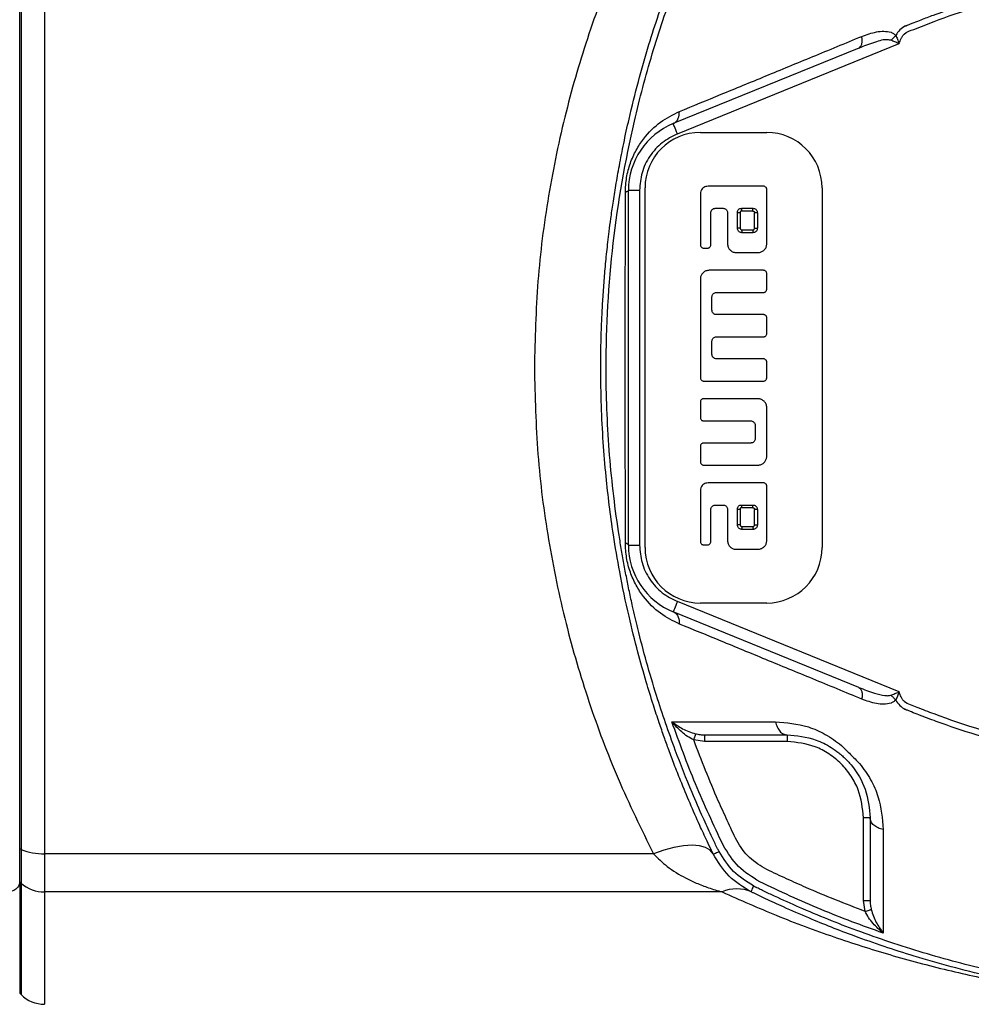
# Model space of a CAD drawing. Header units: millimetres. Extents: x 444 to 4809, y 21 to 3164.
# Tile 4 of 52: x 1447 to 1533, y 228 to 317. Entities that reach past the tile are written whole.
import ezdxf

# ---------------------------------------------------------------- set-up
doc = ezdxf.new("R2010")
doc.units = ezdxf.units.MM

msp = doc.modelspace()

# ---------------------------------------------------------------- linework, layer by layer
at = {"color": 7, "linetype": 'Continuous', "lineweight": 25}
for p, q in [((1449.131, 329.189), (1449.131, 241.385)), ((1446.888, 241.824), (1446.888, 328.75)), ((1447.009, 328.803), (1447.009, 241.771)), ((1522.702, 314.165), (1505.937, 307.34)), ((1506.314, 306.414), (1526.349, 314.571)), ((1508.388, 306.537), (1514.388, 306.537)), ((1503.388, 269.037), (1503.388, 301.537)), ((1514.088, 301.687), (1509.188, 301.687)), ((1519.388, 301.537), (1519.388, 269.037)), ((1501.888, 269.255), (1501.888, 301.32)), ((1501.888, 301.32), (1502.888, 301.32)), ((1502.888, 301.32), (1502.888, 269.255)), ((1508.388, 300.887), (1508.388, 296.387)), ((1514.388, 296.487), (1514.388, 301.387)), ((1509.338, 296.387), (1509.338, 299.287)), ((1509.738, 299.687), (1510.438, 299.687)), ((1510.838, 299.287), (1510.838, 296.487)), ((1511.738, 297.887), (1511.738, 299.287)), ((1511.988, 299.287), (1511.988, 297.887)), ((1512.138, 299.687), (1513.138, 299.687)), ((1513.138, 299.437), (1512.138, 299.437)), ((1513.288, 297.887), (1513.288, 299.287)), ((1513.538, 299.287), (1513.538, 297.887)), ((1512.138, 297.737), (1513.138, 297.737)), ((1513.138, 297.487), (1512.138, 297.487)), ((1508.688, 296.087), (1509.038, 296.087)), ((1511.638, 295.687), (1513.588, 295.687)), ((1514.088, 294.087), (1509.188, 294.087)), ((1514.386, 292.386), (1514.388, 293.787)), ((1508.388, 293.287), (1508.388, 284.387)), ((1509.838, 292.087), (1514.088, 292.087)), ((1509.438, 290.487), (1509.438, 291.687)), ((1514.088, 290.087), (1509.838, 290.087)), ((1514.388, 288.387), (1514.386, 289.794)), ((1509.438, 286.487), (1509.438, 287.687)), ((1509.838, 288.087), (1514.09, 288.084)), ((1514.088, 286.087), (1509.838, 286.087)), ((1514.388, 284.387), (1514.386, 285.788)), ((1508.688, 284.087), (1514.09, 284.082)), ((1508.388, 282.187), (1508.388, 280.787)), ((1513.588, 282.487), (1508.688, 282.487)), ((1514.388, 277.287), (1514.388, 281.687)), ((1508.688, 280.487), (1512.938, 280.487)), ((1513.338, 280.087), (1513.338, 278.887)), ((1512.938, 278.487), (1508.688, 278.487)), ((1508.388, 278.187), (1508.388, 276.787)), ((1508.688, 276.487), (1513.588, 276.487)), ((1514.088, 274.887), (1509.188, 274.887)), ((1508.388, 274.087), (1508.388, 269.587)), ((1514.388, 269.687), (1514.388, 274.587)), ((1509.338, 269.587), (1509.338, 272.487)), ((1509.738, 272.887), (1510.438, 272.887)), ((1510.838, 272.487), (1510.838, 269.687)), ((1511.738, 271.087), (1511.738, 272.487)), ((1511.988, 272.487), (1511.988, 271.087)), ((1512.138, 272.887), (1513.138, 272.887)), ((1513.138, 272.637), (1512.138, 272.637)), ((1513.288, 271.087), (1513.288, 272.487)), ((1513.538, 272.487), (1513.538, 271.087)), ((1512.138, 270.937), (1513.138, 270.937)), ((1513.138, 270.687), (1512.138, 270.687)), ((1501.888, 269.255), (1502.888, 269.255)), ((1508.688, 269.287), (1509.038, 269.287)), ((1511.638, 268.887), (1513.588, 268.887)), ((1526.349, 256.004), (1506.314, 264.161)), ((1514.388, 264.037), (1508.388, 264.037)), ((1522.702, 256.409), (1505.937, 263.235)), ((1516.229, 252.129), (1516.229, 251.529)), ((1508.774, 251.529), (1507.785, 251.668)), ((1516.229, 251.529), (1508.774, 251.529)), ((1523.729, 244.629), (1523.129, 244.629)), ((1523.129, 237.173), (1523.129, 244.629)), ((1447.009, 241.771), (1446.888, 241.824)), ((1446.888, 238.838), (1446.888, 241.824)), ((1447.009, 241.771), (1447.009, 238.729)), ((1504.149, 241.385), (1449.131, 241.385)), ((1449.131, 241.385), (1449.131, 237.939)), ((1447.009, 238.729), (1446.888, 238.838)), ((1446.888, 238.838), (1446.888, 228.787)), ((1510.352, 237.939), (1449.131, 237.939)), ((1523.268, 236.184), (1523.129, 237.173)), ((1446.888, 228.787), (1447.009, 228.666))]:
    msp.add_line(p, q, dxfattribs=at)
at = {"color": 8, "linetype": 'Continuous', "lineweight": 25}
for p, q in [((1447.009, 238.729), (1447.009, 228.666)), ((1449.131, 237.939), (1449.131, 227.787))]:
    msp.add_line(p, q, dxfattribs=at)
at = {"color": 7, "linetype": 'Continuous', "lineweight": 25, "flags": 128}
for points in [[(1506.314, 306.414), (1506.24, 306.594), (1506.17, 306.768), (1506.105, 306.928), (1506.047, 307.069), (1506, 307.184), (1505.966, 307.269), (1505.944, 307.322), (1505.937, 307.34)], [(1506.314, 264.161), (1506.24, 263.98), (1506.17, 263.806), (1506.105, 263.646), (1506.047, 263.506), (1506, 263.391), (1505.966, 263.305), (1505.944, 263.253), (1505.937, 263.235)], [(1509.54, 241.385), (1509.279, 241.718), (1508.867, 241.962), (1508.315, 242.112), (1507.64, 242.162), (1506.862, 242.112), (1506.003, 241.962), (1505.09, 241.718), (1504.149, 241.385)]]:
    msp.add_lwpolyline(points, dxfattribs=at)
at = {"color": 7, "linetype": 'Continuous', "lineweight": 25}
for centre, radius, start, end in [((1508.388, 301.32), 6.5, 112.15315, 180), ((1508.388, 301.537), 5, 90, 180), ((1514.388, 301.537), 5, 360, 90), ((1508.388, 269.255), 6.5, 180, 247.84685), ((1508.388, 269.037), 5, 180, 270), ((1514.388, 269.037), 5, 270, 360), ((1449.026, 246.836), 5.451, 248.28779, 271.1004), ((1449.106, 241.117), 3.178, 228.72232, 270.45114), ((1511.669, 234.98), 3.239, 66.00593, 113.99407), ((1449.131, 230.787), 3, 225, 270)]:
    msp.add_arc(centre, radius, start, end, dxfattribs=at)
for points, knots in [([(1504.149, 329.189), (1503.05, 326.949), (1500.889, 322.542), (1498.267, 315.555), (1496.137, 308.344), (1494.583, 300.864), (1493.576, 293.118), (1493.451, 287.898), (1493.388, 285.287)], [0, 0, 0, 0, 0.172122, 0.338562, 0.500029, 0.667458, 0.833648, 1, 1, 1, 1]), ([(1499.388, 285.287), (1499.39, 285.781), (1499.394, 286.785), (1499.43, 288.314), (1499.49, 289.889), (1499.577, 291.511), (1499.695, 293.178), (1499.845, 294.89), (1500, 296.365), (1500.154, 297.66), (1500.307, 298.832), (1500.505, 300.215), (1500.757, 301.808), (1501.074, 303.609), (1501.468, 305.615), (1502.27, 309.284), (1503.557, 314.093), (1505.375, 319.495), (1506.918, 323.411), (1508.075, 326.073), (1508.819, 327.691), (1509.268, 328.628), (1509.471, 329.049), (1509.523, 329.154), (1509.536, 329.18), (1509.539, 329.187), (1509.54, 329.189), (1509.54, 329.189), (1509.54, 329.189), (1509.54, 329.189), (1509.54, 329.189)], [0, 0, 0, 0, 0.032609, 0.066257, 0.100945, 0.136673, 0.173441, 0.211249, 0.250096, 0.271348, 0.297346, 0.328089, 0.363577, 0.403811, 0.44879, 0.498514, 0.651719, 0.77708, 0.874592, 0.929448, 0.968635, 0.992153, 0.998035, 0.999507, 0.999876, 0.999968, 0.999992, 0.999998, 0.999999, 1, 1, 1, 1]), ([(1509.983, 241.756), (1509.983, 241.756), (1509.983, 241.756), (1509.983, 241.756), (1509.983, 241.757), (1509.982, 241.759), (1509.979, 241.765), (1509.966, 241.791), (1509.915, 241.896), (1509.712, 242.314), (1509.266, 243.247), (1508.525, 244.856), (1507.413, 247.412), (1505.961, 251.074), (1504.268, 256.006), (1503.051, 260.359), (1502.311, 263.508), (1501.972, 265.067), (1501.698, 266.419), (1501.444, 267.774), (1501.208, 269.132), (1500.675, 272.475), (1500.061, 277.854), (1499.729, 286.559), (1500.305, 296.535), (1501.945, 305.998), (1503.984, 313.675), (1505.913, 319.436), (1507.704, 323.885), (1508.953, 326.659), (1509.525, 327.87), (1509.78, 328.401), (1509.893, 328.633), (1509.942, 328.734), (1509.966, 328.784), (1509.978, 328.807), (1509.983, 328.818)], [0, 0, 0, 0, 0, 0.000001, 0.000004, 0.000016, 0.000062, 0.000246, 0.000984, 0.003935, 0.015734, 0.035387, 0.06289, 0.108506, 0.166483, 0.236359, 0.258838, 0.274148, 0.28945, 0.304747, 0.320041, 0.335337, 0.417406, 0.500035, 0.625063, 0.749214, 0.819005, 0.889288, 0.951273, 0.978551, 0.99056, 0.995846, 0.998152, 0.999148, 0.999571, 1, 1, 1, 1]), ([(1526.923, 316.162), (1526.937, 316.167), (1526.963, 316.178), (1527.009, 316.197), (1527.077, 316.224), (1527.198, 316.273), (1527.415, 316.361), (1527.803, 316.515), (1528.497, 316.786), (1529.743, 317.256), (1531.983, 318.047), (1536.022, 319.308), (1541.929, 320.717), (1549.22, 321.821), (1554.328, 321.964), (1556.888, 322.035)], [0, 0, 0, 0, 0.0015245, 0.0027228, 0.0048632, 0.0086836, 0.0155074, 0.0276919, 0.0494498, 0.0883018, 0.1576604, 0.281487, 0.5013484, 0.750107, 1, 1, 1, 1]), ([(1526.349, 314.571), (1526.406, 314.721), (1526.494, 314.95), (1526.637, 315.242), (1526.961, 315.616), (1528.009, 315.952), (1530.084, 316.823), (1534.433, 318.271), (1540.697, 319.942), (1548.395, 321.16), (1557.027, 321.676), (1566.532, 321.113), (1576.782, 319.229), (1583.294, 316.858), (1586.561, 315.669)], [0, 0, 0, 0, 0.007789, 0.011776, 0.015614, 0.031246, 0.062683, 0.125534, 0.250746, 0.375215, 0.50013, 0.666642, 0.832763, 1, 1, 1, 1]), ([(1526.923, 316.162), (1526.742, 316.053), (1526.381, 315.836), (1526.154, 315.481), (1526.04, 315.303)], [0, 0, 0, 0, 0.499981, 1, 1, 1, 1]), ([(1506.501, 308.436), (1507.74, 308.945), (1510.219, 309.963), (1514.271, 311.63), (1518.509, 313.377), (1521.486, 314.605), (1522.975, 315.219)], [0, 0, 0, 0, 0.249585, 0.4994, 0.749573, 1, 1, 1, 1]), ([(1522.702, 314.165), (1522.76, 314.202), (1522.878, 314.275), (1522.98, 314.518), (1523.023, 314.835), (1522.991, 315.091), (1522.975, 315.219)], [0, 0, 0, 0, 0.2499883, 0.4999954, 0.750004, 1, 1, 1, 1]), ([(1525.589, 314.869), (1525.521, 314.883), (1525.053, 314.982), (1524.043, 314.656), (1523.172, 314.337), (1522.702, 314.165)], [0, 0, 0, 0, 0.072979, 0.499349, 1, 1, 1, 1]), ([(1522.975, 315.219), (1523.413, 315.375), (1524.07, 315.61), (1524.972, 315.72), (1525.402, 315.634), (1525.617, 315.59)], [0, 0, 0, 0, 0.500344, 0.750173, 1, 1, 1, 1]), ([(1526.04, 315.303), (1525.971, 315.225), (1525.833, 315.067), (1525.67, 314.935), (1525.589, 314.869)], [0, 0, 0, 0, 0.499985, 1, 1, 1, 1]), ([(1526.349, 314.571), (1526.217, 314.621), (1525.955, 314.723), (1525.711, 314.82), (1525.589, 314.869)], [0, 0, 0, 0, 0.501055, 1, 1, 1, 1]), ([(1525.617, 315.59), (1525.692, 315.552), (1525.844, 315.475), (1525.974, 315.361), (1526.04, 315.303)], [0, 0, 0, 0, 0.496973, 1, 1, 1, 1]), ([(1526.04, 315.303), (1526.092, 315.193), (1526.2, 314.963), (1526.298, 314.705), (1526.349, 314.571)], [0, 0, 0, 0, 0.477685, 1, 1, 1, 1]), ([(1501.611, 301.119), (1501.633, 301.568), (1501.677, 302.463), (1502.035, 303.785), (1502.566, 304.965), (1503.451, 306.301), (1504.761, 307.581), (1505.922, 308.151), (1506.501, 308.436)], [0, 0, 0, 0, 0.126283, 0.251393, 0.37664, 0.502189, 0.751601, 1, 1, 1, 1]), ([(1505.937, 307.34), (1506.031, 307.393), (1506.218, 307.499), (1506.454, 307.859), (1506.483, 308.218), (1506.501, 308.436)], [0, 0, 0, 0, 0.280712, 0.561396, 1, 1, 1, 1]), ([(1506.314, 306.414), (1505.839, 306.172), (1504.868, 305.678), (1503.762, 304.431), (1503.024, 302.937), (1502.933, 301.851), (1502.888, 301.32)], [0, 0, 0, 0, 0.244444, 0.5, 0.755559, 1, 1, 1, 1]), ([(1509.188, 301.687), (1509.052, 301.679), (1508.849, 301.666), (1508.612, 301.528), (1508.473, 301.357), (1508.398, 301.133), (1508.391, 300.969), (1508.388, 300.887)], [0, 0, 0, 0, 0.309326, 0.464463, 0.62021, 0.810427, 1, 1, 1, 1]), ([(1514.388, 301.387), (1514.385, 301.421), (1514.378, 301.488), (1514.327, 301.577), (1514.251, 301.646), (1514.166, 301.682), (1514.11, 301.686), (1514.088, 301.687)], [0, 0, 0, 0, 0.213563, 0.427147, 0.642085, 0.859398, 1, 1, 1, 1]), ([(1501.611, 269.456), (1501.61, 272.084), (1501.608, 277.325), (1501.607, 285.323), (1501.608, 293.303), (1501.61, 298.508), (1501.611, 301.119)], [0, 0, 0, 0, 0.251564, 0.501737, 0.750051, 1, 1, 1, 1]), ([(1501.888, 301.32), (1501.876, 301.284), (1501.851, 301.212), (1501.691, 301.15), (1501.611, 301.119)], [0, 0, 0, 0, 0.4999734, 1, 1, 1, 1]), ([(1509.338, 299.287), (1509.342, 299.332), (1509.351, 299.422), (1509.419, 299.542), (1509.521, 299.632), (1509.633, 299.681), (1509.708, 299.685), (1509.738, 299.687)], [0, 0, 0, 0, 0.214551, 0.429242, 0.641843, 0.857086, 1, 1, 1, 1]), ([(1510.438, 299.687), (1510.483, 299.683), (1510.573, 299.674), (1510.693, 299.605), (1510.784, 299.504), (1510.832, 299.391), (1510.836, 299.317), (1510.838, 299.287)], [0, 0, 0, 0, 0.2148427, 0.4297311, 0.6448018, 0.8594345, 1, 1, 1, 1]), ([(1511.738, 299.287), (1511.742, 299.358), (1511.748, 299.462), (1511.82, 299.581), (1511.906, 299.648), (1512.017, 299.683), (1512.098, 299.686), (1512.138, 299.687)], [0, 0, 0, 0, 0.322586, 0.473235, 0.624409, 0.815456, 1, 1, 1, 1]), ([(1511.988, 299.287), (1511.955, 299.287), (1511.889, 299.287), (1511.807, 299.287), (1511.749, 299.287), (1511.742, 299.287), (1511.738, 299.287)], [0, 0, 0, 0, 0.249986, 0.499947, 0.750014, 1, 1, 1, 1]), ([(1512.138, 299.437), (1512.115, 299.436), (1512.075, 299.435), (1512.031, 299.427), (1512.009, 299.41), (1512, 299.392), (1511.989, 299.35), (1511.988, 299.314), (1511.988, 299.287)], [0, 0, 0, 0, 0.267423, 0.462572, 0.502258, 0.583018, 0.6906, 1, 1, 1, 1]), ([(1512.138, 299.437), (1512.138, 299.47), (1512.138, 299.536), (1512.138, 299.618), (1512.138, 299.676), (1512.138, 299.684), (1512.138, 299.687)], [0, 0, 0, 0, 0.249982, 0.49997, 0.750011, 1, 1, 1, 1]), ([(1513.138, 299.687), (1513.184, 299.683), (1513.276, 299.675), (1513.397, 299.605), (1513.485, 299.503), (1513.531, 299.391), (1513.536, 299.317), (1513.538, 299.287)], [0, 0, 0, 0, 0.219156, 0.438865, 0.647036, 0.856113, 1, 1, 1, 1]), ([(1513.138, 299.437), (1513.138, 299.47), (1513.138, 299.536), (1513.138, 299.618), (1513.138, 299.676), (1513.138, 299.684), (1513.138, 299.687)], [0, 0, 0, 0, 0.249982, 0.49997, 0.750011, 1, 1, 1, 1]), ([(1513.138, 299.437), (1513.158, 299.436), (1513.189, 299.433), (1513.224, 299.414), (1513.246, 299.396), (1513.265, 299.373), (1513.283, 299.338), (1513.286, 299.308), (1513.288, 299.287)], [0, 0, 0, 0, 0.2570925, 0.3779782, 0.500464, 0.6228571, 0.7437117, 1, 1, 1, 1]), ([(1513.538, 299.287), (1513.534, 299.287), (1513.527, 299.287), (1513.469, 299.287), (1513.386, 299.287), (1513.321, 299.287), (1513.288, 299.287)], [0, 0, 0, 0, 0.2499921, 0.5000075, 0.7500228, 1, 1, 1, 1]), ([(1512.138, 297.487), (1512.094, 297.492), (1512.006, 297.501), (1511.887, 297.569), (1511.795, 297.67), (1511.745, 297.783), (1511.74, 297.858), (1511.738, 297.887)], [0, 0, 0, 0, 0.21103, 0.421841, 0.639109, 0.860909, 1, 1, 1, 1]), ([(1511.988, 297.887), (1511.955, 297.887), (1511.889, 297.887), (1511.807, 297.887), (1511.749, 297.887), (1511.742, 297.887), (1511.738, 297.887)], [0, 0, 0, 0, 0.249986, 0.499947, 0.750014, 1, 1, 1, 1]), ([(1511.988, 297.887), (1511.988, 297.877), (1511.99, 297.858), (1512.002, 297.821), (1512.031, 297.781), (1512.08, 297.744), (1512.119, 297.74), (1512.138, 297.737)], [0, 0, 0, 0, 0.12541, 0.247479, 0.500579, 0.755139, 1, 1, 1, 1]), ([(1512.138, 297.737), (1512.138, 297.705), (1512.138, 297.639), (1512.138, 297.556), (1512.138, 297.499), (1512.138, 297.491), (1512.138, 297.487)], [0, 0, 0, 0, 0.25001, 0.499989, 0.75002, 1, 1, 1, 1]), ([(1513.538, 297.887), (1513.533, 297.843), (1513.524, 297.753), (1513.455, 297.633), (1513.353, 297.54), (1513.24, 297.493), (1513.166, 297.489), (1513.138, 297.487)], [0, 0, 0, 0, 0.2133089, 0.4261533, 0.6487392, 0.8640111, 1, 1, 1, 1]), ([(1513.138, 297.737), (1513.158, 297.739), (1513.187, 297.742), (1513.222, 297.762), (1513.251, 297.787), (1513.281, 297.829), (1513.286, 297.868), (1513.288, 297.887)], [0, 0, 0, 0, 0.253468, 0.37496, 0.499559, 0.754158, 1, 1, 1, 1]), ([(1513.138, 297.737), (1513.138, 297.705), (1513.138, 297.639), (1513.138, 297.556), (1513.138, 297.499), (1513.138, 297.491), (1513.138, 297.487)], [0, 0, 0, 0, 0.25001, 0.499989, 0.75002, 1, 1, 1, 1]), ([(1513.288, 297.887), (1513.321, 297.887), (1513.386, 297.887), (1513.469, 297.887), (1513.527, 297.887), (1513.534, 297.887), (1513.538, 297.887)], [0, 0, 0, 0, 0.2499772, 0.4999925, 0.7500079, 1, 1, 1, 1]), ([(1508.388, 296.387), (1508.391, 296.354), (1508.398, 296.288), (1508.45, 296.199), (1508.526, 296.129), (1508.611, 296.092), (1508.667, 296.089), (1508.688, 296.087)], [0, 0, 0, 0, 0.211591, 0.422871, 0.641418, 0.863373, 1, 1, 1, 1]), ([(1509.038, 296.087), (1509.071, 296.091), (1509.136, 296.097), (1509.224, 296.148), (1509.294, 296.224), (1509.332, 296.309), (1509.336, 296.366), (1509.338, 296.387)], [0, 0, 0, 0, 0.209044, 0.417734, 0.636707, 0.862716, 1, 1, 1, 1]), ([(1510.838, 296.487), (1510.849, 296.385), (1510.869, 296.191), (1511.026, 295.947), (1511.237, 295.778), (1511.453, 295.697), (1511.59, 295.69), (1511.638, 295.687)], [0, 0, 0, 0, 0.243799, 0.461801, 0.671221, 0.886108, 1, 1, 1, 1]), ([(1513.588, 295.687), (1513.691, 295.699), (1513.883, 295.721), (1514.128, 295.877), (1514.301, 296.088), (1514.379, 296.307), (1514.386, 296.441), (1514.388, 296.487)], [0, 0, 0, 0, 0.244343, 0.458458, 0.677201, 0.889383, 1, 1, 1, 1]), ([(1509.188, 294.087), (1509.085, 294.076), (1508.892, 294.055), (1508.649, 293.899), (1508.478, 293.688), (1508.398, 293.471), (1508.39, 293.334), (1508.388, 293.287)], [0, 0, 0, 0, 0.244167, 0.459741, 0.672203, 0.888071, 1, 1, 1, 1]), ([(1514.388, 293.787), (1514.385, 293.821), (1514.378, 293.888), (1514.326, 293.978), (1514.25, 294.046), (1514.166, 294.082), (1514.11, 294.086), (1514.088, 294.087)], [0, 0, 0, 0, 0.213738, 0.427433, 0.642691, 0.860164, 1, 1, 1, 1]), ([(1509.438, 291.687), (1509.442, 291.733), (1509.451, 291.824), (1509.521, 291.945), (1509.622, 292.035), (1509.735, 292.081), (1509.808, 292.086), (1509.838, 292.087)], [0, 0, 0, 0, 0.216789, 0.433731, 0.647734, 0.858834, 1, 1, 1, 1]), ([(1514.088, 292.087), (1514.122, 292.091), (1514.188, 292.097), (1514.277, 292.148), (1514.345, 292.224), (1514.381, 292.308), (1514.385, 292.364), (1514.386, 292.386)], [0, 0, 0, 0, 0.213772, 0.427581, 0.641454, 0.857359, 1, 1, 1, 1]), ([(1509.838, 290.087), (1509.793, 290.092), (1509.704, 290.101), (1509.585, 290.17), (1509.493, 290.271), (1509.445, 290.384), (1509.44, 290.458), (1509.438, 290.487)], [0, 0, 0, 0, 0.21295, 0.425769, 0.643385, 0.86161, 1, 1, 1, 1]), ([(1514.386, 289.794), (1514.383, 289.827), (1514.377, 289.891), (1514.327, 289.978), (1514.253, 290.045), (1514.169, 290.082), (1514.112, 290.086), (1514.088, 290.087)], [0, 0, 0, 0, 0.2093396, 0.4186517, 0.6301135, 0.8468319, 1, 1, 1, 1]), ([(1514.09, 288.084), (1514.123, 288.087), (1514.187, 288.094), (1514.274, 288.144), (1514.342, 288.218), (1514.382, 288.304), (1514.386, 288.363), (1514.388, 288.387)], [0, 0, 0, 0, 0.205729, 0.411277, 0.62363, 0.846996, 1, 1, 1, 1]), ([(1509.438, 287.687), (1509.443, 287.731), (1509.452, 287.82), (1509.52, 287.939), (1509.621, 288.031), (1509.735, 288.08), (1509.809, 288.085), (1509.838, 288.087)], [0, 0, 0, 0, 0.211752, 0.423205, 0.641926, 0.86337, 1, 1, 1, 1]), ([(1509.838, 286.087), (1509.794, 286.092), (1509.705, 286.101), (1509.587, 286.169), (1509.495, 286.27), (1509.445, 286.383), (1509.44, 286.458), (1509.438, 286.487)], [0, 0, 0, 0, 0.2111809, 0.4221149, 0.6393224, 0.8614038, 1, 1, 1, 1]), ([(1514.386, 285.788), (1514.383, 285.822), (1514.376, 285.888), (1514.325, 285.977), (1514.249, 286.046), (1514.165, 286.082), (1514.109, 286.086), (1514.088, 286.087)], [0, 0, 0, 0, 0.213029, 0.425826, 0.643839, 0.863885, 1, 1, 1, 1]), ([(1493.388, 285.287), (1493.451, 282.676), (1493.576, 277.456), (1494.583, 269.71), (1496.137, 262.23), (1498.267, 255.019), (1500.889, 248.032), (1503.05, 243.626), (1504.149, 241.385)], [0, 0, 0, 0, 0.1663528, 0.3325441, 0.4999713, 0.6614393, 0.8278796, 1, 1, 1, 1]), ([(1509.54, 241.385), (1509.54, 241.386), (1509.536, 241.394), (1509.523, 241.42), (1509.476, 241.518), (1509.293, 241.893), (1508.898, 242.719), (1508.242, 244.135), (1507.438, 245.958), (1506.675, 247.798), (1506.042, 249.408), (1505.552, 250.713), (1505.101, 251.963), (1504.636, 253.306), (1504.087, 254.971), (1503.433, 257.097), (1502.682, 259.772), (1501.862, 263.079), (1501.122, 266.617), (1500.552, 269.971), (1500.154, 272.842), (1499.841, 275.633), (1499.594, 278.625), (1499.421, 281.904), (1499.399, 284.143), (1499.388, 285.287)], [0, 0, 0, 0, 0.000056, 0.000542, 0.001931, 0.00725, 0.028049, 0.062395, 0.11029, 0.159545, 0.193834, 0.2245, 0.251541, 0.281557, 0.3183, 0.367241, 0.428381, 0.501716, 0.592052, 0.666901, 0.726262, 0.783339, 0.852238, 0.924458, 1, 1, 1, 1]), ([(1508.388, 284.387), (1508.391, 284.354), (1508.398, 284.288), (1508.45, 284.199), (1508.525, 284.13), (1508.61, 284.092), (1508.666, 284.089), (1508.688, 284.087)], [0, 0, 0, 0, 0.211443, 0.422579, 0.640804, 0.862609, 1, 1, 1, 1]), ([(1514.09, 284.082), (1514.122, 284.085), (1514.186, 284.091), (1514.273, 284.141), (1514.341, 284.216), (1514.382, 284.302), (1514.386, 284.362), (1514.388, 284.387)], [0, 0, 0, 0, 0.20343, 0.406588, 0.61794, 0.842605, 1, 1, 1, 1]), ([(1508.688, 282.487), (1508.654, 282.484), (1508.587, 282.477), (1508.498, 282.426), (1508.43, 282.35), (1508.393, 282.265), (1508.389, 282.209), (1508.388, 282.187)], [0, 0, 0, 0, 0.213596, 0.427132, 0.642246, 0.859531, 1, 1, 1, 1]), ([(1514.388, 281.687), (1514.377, 281.79), (1514.357, 281.982), (1514.199, 282.223), (1513.988, 282.393), (1513.772, 282.477), (1513.634, 282.484), (1513.588, 282.487)], [0, 0, 0, 0, 0.24461, 0.458671, 0.668144, 0.89031, 1, 1, 1, 1]), ([(1508.388, 280.787), (1508.391, 280.754), (1508.398, 280.687), (1508.449, 280.597), (1508.525, 280.529), (1508.61, 280.492), (1508.666, 280.489), (1508.688, 280.487)], [0, 0, 0, 0, 0.213563, 0.427147, 0.642085, 0.859398, 1, 1, 1, 1]), ([(1512.938, 280.487), (1512.982, 280.483), (1513.071, 280.473), (1513.19, 280.405), (1513.283, 280.303), (1513.332, 280.189), (1513.336, 280.115), (1513.338, 280.087)], [0, 0, 0, 0, 0.211314, 0.422088, 0.644693, 0.864759, 1, 1, 1, 1]), ([(1508.688, 278.487), (1508.655, 278.484), (1508.589, 278.477), (1508.5, 278.426), (1508.431, 278.35), (1508.393, 278.265), (1508.389, 278.209), (1508.388, 278.187)], [0, 0, 0, 0, 0.211321, 0.422511, 0.638908, 0.861065, 1, 1, 1, 1]), ([(1513.338, 278.887), (1513.334, 278.843), (1513.325, 278.753), (1513.256, 278.634), (1513.155, 278.543), (1513.042, 278.494), (1512.968, 278.489), (1512.938, 278.487)], [0, 0, 0, 0, 0.213132, 0.426218, 0.641261, 0.859869, 1, 1, 1, 1]), ([(1508.388, 276.787), (1508.391, 276.754), (1508.398, 276.688), (1508.45, 276.599), (1508.526, 276.529), (1508.611, 276.492), (1508.667, 276.489), (1508.688, 276.487)], [0, 0, 0, 0, 0.211567, 0.422853, 0.641407, 0.863368, 1, 1, 1, 1]), ([(1513.588, 276.487), (1513.691, 276.499), (1513.883, 276.521), (1514.127, 276.677), (1514.3, 276.888), (1514.379, 277.106), (1514.386, 277.242), (1514.388, 277.287)], [0, 0, 0, 0, 0.244539, 0.457663, 0.675585, 0.890705, 1, 1, 1, 1]), ([(1509.188, 274.887), (1509.052, 274.879), (1508.849, 274.866), (1508.612, 274.728), (1508.473, 274.557), (1508.398, 274.333), (1508.391, 274.169), (1508.388, 274.087)], [0, 0, 0, 0, 0.309218, 0.464325, 0.620034, 0.810255, 1, 1, 1, 1]), ([(1514.388, 274.587), (1514.385, 274.621), (1514.378, 274.688), (1514.326, 274.777), (1514.25, 274.846), (1514.166, 274.882), (1514.11, 274.886), (1514.088, 274.887)], [0, 0, 0, 0, 0.2137669, 0.4274314, 0.642687, 0.8601691, 1, 1, 1, 1]), ([(1509.338, 272.487), (1509.342, 272.532), (1509.351, 272.622), (1509.419, 272.742), (1509.521, 272.832), (1509.633, 272.88), (1509.708, 272.885), (1509.738, 272.887)], [0, 0, 0, 0, 0.214318, 0.428792, 0.641319, 0.856688, 1, 1, 1, 1]), ([(1510.438, 272.887), (1510.483, 272.883), (1510.573, 272.874), (1510.693, 272.805), (1510.784, 272.703), (1510.832, 272.591), (1510.836, 272.517), (1510.838, 272.487)], [0, 0, 0, 0, 0.214974, 0.430007, 0.645243, 0.85996, 1, 1, 1, 1]), ([(1511.738, 272.487), (1511.742, 272.558), (1511.748, 272.662), (1511.82, 272.781), (1511.906, 272.847), (1512.017, 272.882), (1512.098, 272.886), (1512.138, 272.887)], [0, 0, 0, 0, 0.322513, 0.473057, 0.624091, 0.815174, 1, 1, 1, 1]), ([(1511.988, 272.487), (1511.955, 272.487), (1511.889, 272.487), (1511.807, 272.487), (1511.749, 272.487), (1511.742, 272.487), (1511.738, 272.487)], [0, 0, 0, 0, 0.249986, 0.499947, 0.750014, 1, 1, 1, 1]), ([(1512.138, 272.637), (1512.115, 272.636), (1512.075, 272.634), (1512.031, 272.627), (1512.009, 272.61), (1512, 272.592), (1511.989, 272.55), (1511.988, 272.514), (1511.988, 272.487)], [0, 0, 0, 0, 0.267365, 0.462621, 0.502227, 0.582593, 0.689999, 1, 1, 1, 1]), ([(1512.138, 272.637), (1512.138, 272.67), (1512.138, 272.735), (1512.138, 272.818), (1512.138, 272.876), (1512.138, 272.883), (1512.138, 272.887)], [0, 0, 0, 0, 0.2499772, 0.4999925, 0.7500079, 1, 1, 1, 1]), ([(1513.138, 272.887), (1513.184, 272.883), (1513.276, 272.874), (1513.397, 272.805), (1513.486, 272.702), (1513.531, 272.591), (1513.536, 272.517), (1513.538, 272.487)], [0, 0, 0, 0, 0.219298, 0.439132, 0.647449, 0.856588, 1, 1, 1, 1]), ([(1513.138, 272.637), (1513.138, 272.67), (1513.138, 272.735), (1513.138, 272.818), (1513.138, 272.876), (1513.138, 272.883), (1513.138, 272.887)], [0, 0, 0, 0, 0.2499772, 0.4999925, 0.7500079, 1, 1, 1, 1]), ([(1513.138, 272.637), (1513.158, 272.635), (1513.188, 272.633), (1513.224, 272.614), (1513.246, 272.595), (1513.265, 272.573), (1513.283, 272.538), (1513.286, 272.508), (1513.288, 272.487)], [0, 0, 0, 0, 0.257082, 0.3780607, 0.5004133, 0.622943, 0.7438638, 1, 1, 1, 1]), ([(1513.538, 272.487), (1513.534, 272.487), (1513.527, 272.487), (1513.469, 272.487), (1513.386, 272.487), (1513.321, 272.487), (1513.288, 272.487)], [0, 0, 0, 0, 0.2499921, 0.5000075, 0.7500228, 1, 1, 1, 1]), ([(1512.138, 270.687), (1512.094, 270.692), (1512.006, 270.7), (1511.887, 270.769), (1511.795, 270.87), (1511.745, 270.983), (1511.74, 271.058), (1511.738, 271.087)], [0, 0, 0, 0, 0.211038, 0.421854, 0.639126, 0.86093, 1, 1, 1, 1]), ([(1511.988, 271.087), (1511.955, 271.087), (1511.889, 271.087), (1511.807, 271.087), (1511.749, 271.087), (1511.742, 271.087), (1511.738, 271.087)], [0, 0, 0, 0, 0.249986, 0.499947, 0.750014, 1, 1, 1, 1]), ([(1511.988, 271.087), (1511.988, 271.077), (1511.99, 271.058), (1512.002, 271.021), (1512.031, 270.981), (1512.08, 270.944), (1512.119, 270.94), (1512.138, 270.937)], [0, 0, 0, 0, 0.125479, 0.247432, 0.500543, 0.755115, 1, 1, 1, 1]), ([(1512.138, 270.937), (1512.138, 270.905), (1512.138, 270.839), (1512.138, 270.756), (1512.138, 270.699), (1512.138, 270.691), (1512.138, 270.687)], [0, 0, 0, 0, 0.2499772, 0.4999925, 0.7500079, 1, 1, 1, 1]), ([(1513.538, 271.087), (1513.533, 271.043), (1513.524, 270.953), (1513.455, 270.833), (1513.353, 270.74), (1513.24, 270.693), (1513.166, 270.689), (1513.138, 270.687)], [0, 0, 0, 0, 0.213286, 0.426152, 0.648738, 0.864011, 1, 1, 1, 1]), ([(1513.138, 270.937), (1513.158, 270.939), (1513.187, 270.942), (1513.222, 270.961), (1513.251, 270.987), (1513.281, 271.029), (1513.286, 271.068), (1513.288, 271.087)], [0, 0, 0, 0, 0.253487, 0.374952, 0.499597, 0.75415, 1, 1, 1, 1]), ([(1513.138, 270.937), (1513.138, 270.905), (1513.138, 270.839), (1513.138, 270.756), (1513.138, 270.699), (1513.138, 270.691), (1513.138, 270.687)], [0, 0, 0, 0, 0.2499772, 0.4999925, 0.7500079, 1, 1, 1, 1]), ([(1513.288, 271.087), (1513.321, 271.087), (1513.386, 271.087), (1513.469, 271.087), (1513.527, 271.087), (1513.534, 271.087), (1513.538, 271.087)], [0, 0, 0, 0, 0.2499772, 0.4999925, 0.7500079, 1, 1, 1, 1]), ([(1508.388, 269.587), (1508.391, 269.554), (1508.398, 269.488), (1508.45, 269.399), (1508.526, 269.329), (1508.61, 269.292), (1508.666, 269.289), (1508.688, 269.287)], [0, 0, 0, 0, 0.211725, 0.42321, 0.64151, 0.863131, 1, 1, 1, 1]), ([(1509.038, 269.287), (1509.071, 269.291), (1509.136, 269.297), (1509.224, 269.348), (1509.294, 269.424), (1509.332, 269.509), (1509.336, 269.566), (1509.338, 269.587)], [0, 0, 0, 0, 0.209037, 0.4177569, 0.6366823, 0.8627485, 1, 1, 1, 1]), ([(1510.838, 269.687), (1510.849, 269.585), (1510.869, 269.391), (1511.026, 269.147), (1511.237, 268.978), (1511.453, 268.897), (1511.59, 268.89), (1511.638, 268.887)], [0, 0, 0, 0, 0.243821, 0.461793, 0.671112, 0.885949, 1, 1, 1, 1]), ([(1513.588, 268.887), (1513.691, 268.899), (1513.883, 268.921), (1514.128, 269.077), (1514.301, 269.288), (1514.379, 269.506), (1514.386, 269.641), (1514.388, 269.687)], [0, 0, 0, 0, 0.2443908, 0.4585544, 0.6773742, 0.8895888, 1, 1, 1, 1]), ([(1506.501, 262.138), (1505.918, 262.425), (1504.756, 262.997), (1503.447, 264.279), (1502.564, 265.613), (1502.033, 266.794), (1501.676, 268.117), (1501.633, 269.01), (1501.611, 269.456)], [0, 0, 0, 0, 0.249871, 0.498554, 0.623403, 0.748972, 0.874617, 1, 1, 1, 1]), ([(1501.888, 269.255), (1501.876, 269.291), (1501.851, 269.363), (1501.691, 269.425), (1501.611, 269.456)], [0, 0, 0, 0, 0.5000011, 1, 1, 1, 1]), ([(1502.888, 269.255), (1502.933, 268.724), (1503.024, 267.638), (1503.762, 266.144), (1504.868, 264.896), (1505.839, 264.402), (1506.314, 264.161)], [0, 0, 0, 0, 0.2444391, 0.4999978, 0.7555574, 1, 1, 1, 1]), ([(1505.937, 263.235), (1506.031, 263.182), (1506.218, 263.075), (1506.453, 262.715), (1506.483, 262.357), (1506.501, 262.138)], [0, 0, 0, 0, 0.280691, 0.561398, 1, 1, 1, 1]), ([(1522.975, 255.355), (1521.486, 255.97), (1518.509, 257.198), (1514.271, 258.944), (1510.22, 260.612), (1507.74, 261.63), (1506.501, 262.138)], [0, 0, 0, 0, 0.2504106, 0.5005479, 0.750404, 1, 1, 1, 1]), ([(1522.702, 256.409), (1523.175, 256.226), (1523.953, 255.924), (1524.856, 255.704), (1525.354, 255.651), (1525.521, 255.69), (1525.589, 255.706)], [0, 0, 0, 0, 0.4993438, 0.8207, 0.9270507, 1, 1, 1, 1]), ([(1522.702, 256.409), (1522.76, 256.373), (1522.878, 256.3), (1522.98, 256.056), (1523.023, 255.739), (1522.991, 255.483), (1522.975, 255.355)], [0, 0, 0, 0, 0.249982, 0.499991, 0.750009, 1, 1, 1, 1]), ([(1525.617, 254.984), (1525.4, 254.941), (1524.968, 254.854), (1524.066, 254.966), (1523.411, 255.2), (1522.975, 255.355)], [0, 0, 0, 0, 0.252138, 0.501761, 1, 1, 1, 1]), ([(1525.589, 255.706), (1525.711, 255.754), (1525.955, 255.851), (1526.217, 255.953), (1526.349, 256.004)], [0, 0, 0, 0, 0.49891, 1, 1, 1, 1]), ([(1525.589, 255.706), (1525.67, 255.64), (1525.833, 255.508), (1525.971, 255.351), (1526.04, 255.272)], [0, 0, 0, 0, 0.500024, 1, 1, 1, 1]), ([(1526.04, 255.272), (1525.974, 255.215), (1525.843, 255.101), (1525.692, 255.023), (1525.617, 254.984)], [0, 0, 0, 0, 0.503699, 1, 1, 1, 1]), ([(1526.349, 256.004), (1526.298, 255.869), (1526.2, 255.612), (1526.092, 255.382), (1526.04, 255.272)], [0, 0, 0, 0, 0.52275, 1, 1, 1, 1]), ([(1526.04, 255.272), (1526.153, 255.095), (1526.38, 254.739), (1526.741, 254.522), (1526.923, 254.413)], [0, 0, 0, 0, 0.497882, 1, 1, 1, 1]), ([(1586.561, 254.906), (1583.297, 253.717), (1576.794, 251.35), (1566.558, 249.465), (1556.623, 248.874), (1547.112, 249.516), (1538.151, 251.17), (1531.834, 253.114), (1528.28, 254.477), (1527.38, 254.839), (1526.891, 255.036), (1526.64, 255.328), (1526.494, 255.622), (1526.407, 255.852), (1526.349, 256.004)], [0, 0, 0, 0, 0.167088, 0.332897, 0.499238, 0.64546, 0.791038, 0.937143, 0.963538, 0.973887, 0.984247, 0.988157, 0.992142, 1, 1, 1, 1]), ([(1556.888, 248.539), (1554.321, 248.611), (1549.202, 248.754), (1541.296, 249.953), (1534.808, 251.582), (1530.369, 253.083), (1528.433, 253.812), (1527.586, 254.145), (1527.214, 254.295), (1527.051, 254.361), (1526.979, 254.39), (1526.945, 254.404), (1526.929, 254.41), (1526.923, 254.413)], [0, 0, 0, 0, 0.250608, 0.499761, 0.77918, 0.902821, 0.957236, 0.981185, 0.991722, 0.996357, 0.998397, 0.999295, 1, 1, 1, 1]), ([(1505.817, 253.304), (1507.264, 253.304), (1510.156, 253.303), (1513.506, 253.311), (1515.181, 253.315)], [0, 0, 0, 0, 0.500226, 1, 1, 1, 1]), ([(1510.454, 242.151), (1509.591, 243.986), (1507.876, 247.633), (1506.5, 251.422), (1505.817, 253.304)], [0, 0, 0, 0, 0.503148, 1, 1, 1, 1]), ([(1505.817, 253.304), (1506.124, 253.088), (1506.583, 252.765), (1507.333, 252.416), (1507.745, 252.291), (1507.948, 252.23)], [0, 0, 0, 0, 0.5070497, 0.7572703, 1, 1, 1, 1]), ([(1507.785, 251.668), (1507.594, 251.771), (1507.206, 251.98), (1506.511, 252.519), (1506.095, 252.989), (1505.817, 253.304)], [0, 0, 0, 0, 0.24263, 0.492858, 1, 1, 1, 1]), ([(1515.181, 253.315), (1516.161, 253.234), (1517.634, 253.113), (1519.69, 252.241), (1520.655, 251.529), (1521.138, 251.173)], [0, 0, 0, 0, 0.4987712, 0.749505, 1, 1, 1, 1]), ([(1515.181, 253.315), (1515.222, 253.15), (1515.305, 252.821), (1515.558, 252.439), (1515.874, 252.178), (1516.111, 252.145), (1516.229, 252.129)], [0, 0, 0, 0, 0.249994, 0.499997, 0.749998, 1, 1, 1, 1]), ([(1507.948, 252.23), (1507.942, 252.206), (1507.928, 252.159), (1507.884, 252.008), (1507.835, 251.839), (1507.801, 251.725), (1507.785, 251.668)], [0, 0, 0, 0, 0.2797441, 0.5594238, 0.7796847, 1, 1, 1, 1]), ([(1507.948, 252.23), (1508.084, 252.2), (1508.356, 252.141), (1508.635, 252.133), (1508.774, 252.129)], [0, 0, 0, 0, 0.498207, 1, 1, 1, 1]), ([(1508.774, 252.129), (1509.945, 252.129), (1512.289, 252.129), (1514.915, 252.129), (1516.229, 252.129)], [0, 0, 0, 0, 0.499207, 1, 1, 1, 1]), ([(1508.774, 252.129), (1508.774, 252.12), (1508.774, 252.102), (1508.774, 251.963), (1508.774, 251.764), (1508.774, 251.607), (1508.774, 251.529)], [0, 0, 0, 0, 0.2499904, 0.5000007, 0.7499846, 1, 1, 1, 1]), ([(1516.229, 252.129), (1517.087, 252.056), (1518.377, 251.946), (1519.994, 251.153), (1520.779, 250.602), (1521.215, 250.237), (1521.556, 249.915), (1521.82, 249.632), (1522.559, 248.765), (1523.522, 247.024), (1523.656, 245.48), (1523.729, 244.629)], [0, 0, 0, 0, 0.2503135, 0.3762968, 0.4393864, 0.4710265, 0.5022906, 0.53362, 0.5492775, 0.7514287, 1, 1, 1, 1]), ([(1523.268, 236.184), (1521.476, 236.875), (1519.087, 237.798), (1516.165, 239.141), (1514.407, 239.916), (1512.746, 240.955), (1511.608, 242.574), (1510.834, 244.378), (1509.441, 247.369), (1508.495, 249.825), (1507.785, 251.668)], [0, 0, 0, 0, 0.246745, 0.328869, 0.412885, 0.494054, 0.576372, 0.661979, 0.746486, 1, 1, 1, 1]), ([(1523.129, 244.629), (1523.037, 245.497), (1522.895, 246.832), (1522.035, 248.438), (1521.144, 249.544), (1520.039, 250.434), (1518.433, 251.295), (1517.097, 251.436), (1516.229, 251.529)], [0, 0, 0, 0, 0.239456, 0.36836, 0.5, 0.631639, 0.760544, 1, 1, 1, 1]), ([(1521.138, 251.173), (1521.41, 250.901), (1521.956, 250.356), (1522.501, 249.81), (1522.774, 249.537)], [0, 0, 0, 0, 0.499232, 1, 1, 1, 1]), ([(1522.774, 249.537), (1523.129, 249.056), (1523.84, 248.092), (1524.713, 246.036), (1524.835, 244.562), (1524.915, 243.58)], [0, 0, 0, 0, 0.24982, 0.500551, 1, 1, 1, 1]), ([(1524.915, 243.58), (1524.751, 243.622), (1524.422, 243.705), (1524.04, 243.957), (1523.779, 244.273), (1523.746, 244.51), (1523.729, 244.629)], [0, 0, 0, 0, 0.249996, 0.500002, 0.749996, 1, 1, 1, 1]), ([(1523.729, 244.629), (1523.729, 243.314), (1523.729, 240.689), (1523.729, 238.344), (1523.729, 237.173)], [0, 0, 0, 0, 0.500804, 1, 1, 1, 1]), ([(1524.915, 243.58), (1524.911, 241.905), (1524.904, 238.555), (1524.904, 235.662), (1524.905, 234.216)], [0, 0, 0, 0, 0.49983, 1, 1, 1, 1]), ([(1513.751, 238.853), (1513.072, 239.272), (1511.712, 240.11), (1510.873, 241.471), (1510.454, 242.151)], [0, 0, 0, 0, 0.499841, 1, 1, 1, 1]), ([(1504.149, 241.385), (1504.551, 240.988), (1505.432, 240.117), (1506.786, 239.316), (1508.051, 238.717), (1509.154, 238.289), (1509.941, 238.06), (1510.352, 237.939)], [0, 0, 0, 0, 0.227996, 0.499604, 0.650613, 0.817358, 1, 1, 1, 1]), ([(1509.54, 241.385), (1509.568, 241.386), (1509.624, 241.388), (1509.926, 241.514), (1510.077, 241.577)], [0, 0, 0, 0, 0.50001, 1, 1, 1, 1]), ([(1512.986, 237.939), (1512.268, 238.37), (1510.832, 239.231), (1509.971, 240.667), (1509.54, 241.385)], [0, 0, 0, 0, 0.499829, 1, 1, 1, 1]), ([(1509.983, 241.756), (1509.998, 241.727), (1510.029, 241.667), (1510.061, 241.607), (1510.077, 241.577)], [0, 0, 0, 0, 0.491705, 1, 1, 1, 1]), ([(1513.177, 238.477), (1512.545, 238.879), (1511.281, 239.681), (1510.478, 240.946), (1510.077, 241.577)], [0, 0, 0, 0, 0.500398, 1, 1, 1, 1]), ([(1446.888, 238.864), (1446.875, 238.752), (1446.855, 238.581), (1446.734, 238.374), (1446.608, 238.231), (1446.451, 238.115), (1446.222, 238.001), (1446.03, 237.979), (1445.905, 237.966)], [0, 0, 0, 0, 0.238723, 0.367269, 0.498649, 0.63023, 0.759331, 1, 1, 1, 1]), ([(1513.177, 238.477), (1513.108, 238.31), (1512.985, 238.012), (1512.986, 237.962), (1512.986, 237.939)], [0, 0, 0, 0, 0.559506, 1, 1, 1, 1]), ([(1513.357, 238.383), (1513.327, 238.398), (1513.267, 238.429), (1513.208, 238.461), (1513.177, 238.477)], [0, 0, 0, 0, 0.493794, 1, 1, 1, 1]), ([(1556.888, 228.272), (1553.129, 228.397), (1545.636, 228.646), (1536.17, 230.354), (1528.494, 232.384), (1522.735, 234.314), (1518.288, 236.105), (1515.514, 237.354), (1514.304, 237.925), (1513.773, 238.18), (1513.54, 238.293), (1513.438, 238.343), (1513.388, 238.367), (1513.367, 238.378), (1513.357, 238.383)], [0, 0, 0, 0, 0.250155, 0.498558, 0.638128, 0.778675, 0.902603, 0.95713, 0.981133, 0.991698, 0.996346, 0.998392, 0.999292, 1, 1, 1, 1]), ([(1524.905, 234.216), (1523.022, 234.899), (1519.234, 236.275), (1515.587, 237.99), (1513.751, 238.853)], [0, 0, 0, 0, 0.4968514, 1, 1, 1, 1]), ([(1600.79, 237.939), (1600.789, 237.939), (1600.782, 237.935), (1600.755, 237.923), (1600.657, 237.875), (1600.283, 237.693), (1599.456, 237.297), (1598.04, 236.641), (1596.217, 235.837), (1594.378, 235.074), (1592.767, 234.442), (1591.463, 233.951), (1590.212, 233.5), (1588.761, 232.997), (1586.809, 232.359), (1584.148, 231.557), (1580.945, 230.702), (1577.648, 229.947), (1574.65, 229.364), (1572.125, 228.946), (1569.705, 228.602), (1567.036, 228.289), (1563.92, 228.016), (1560.463, 227.83), (1557.605, 227.778), (1555.391, 227.795), (1553.862, 227.829), (1552.287, 227.889), (1550.665, 227.977), (1548.998, 228.094), (1547.287, 228.244), (1545.811, 228.399), (1544.516, 228.554), (1543.344, 228.706), (1541.961, 228.904), (1540.368, 229.156), (1538.567, 229.473), (1536.561, 229.867), (1532.892, 230.669), (1528.083, 231.956), (1522.68, 233.774), (1518.764, 235.317), (1516.103, 236.474), (1514.484, 237.218), (1513.548, 237.667), (1513.126, 237.871), (1513.022, 237.923), (1512.995, 237.935), (1512.988, 237.938), (1512.987, 237.939), (1512.986, 237.939), (1512.986, 237.939), (1512.986, 237.939), (1512.986, 237.939)], [0, 0, 0, 0, 0.000028, 0.000271, 0.000966, 0.003625, 0.014024, 0.031197, 0.055144, 0.079771, 0.096916, 0.112248, 0.125769, 0.14078, 0.162957, 0.193528, 0.232494, 0.272365, 0.305117, 0.333278, 0.356848, 0.385766, 0.421982, 0.460058, 0.499994, 0.516299, 0.533124, 0.550469, 0.568334, 0.586717, 0.605621, 0.625043, 0.63567, 0.64867, 0.664042, 0.681786, 0.701903, 0.724392, 0.749254, 0.825857, 0.888539, 0.937295, 0.964724, 0.984318, 0.996076, 0.999018, 0.999753, 0.999938, 0.999984, 0.999996, 0.999999, 1, 1, 1, 1, 1]), ([(1523.129, 237.173), (1523.208, 237.173), (1523.365, 237.173), (1523.564, 237.173), (1523.702, 237.173), (1523.72, 237.173), (1523.729, 237.173)], [0, 0, 0, 0, 0.2500154, 0.4999993, 0.7500096, 1, 1, 1, 1]), ([(1523.729, 237.173), (1523.733, 237.034), (1523.741, 236.755), (1523.801, 236.483), (1523.83, 236.347)], [0, 0, 0, 0, 0.501742, 1, 1, 1, 1]), ([(1523.268, 236.184), (1523.333, 236.202), (1523.463, 236.24), (1523.635, 236.29), (1523.769, 236.33), (1523.81, 236.341), (1523.83, 236.347)], [0, 0, 0, 0, 0.250011, 0.4999996, 0.7500327, 1, 1, 1, 1]), ([(1524.905, 234.216), (1524.59, 234.494), (1524.119, 234.91), (1523.581, 235.605), (1523.371, 235.993), (1523.268, 236.184)], [0, 0, 0, 0, 0.507041, 0.757505, 1, 1, 1, 1]), ([(1523.83, 236.347), (1523.892, 236.144), (1524.017, 235.732), (1524.366, 234.982), (1524.689, 234.523), (1524.905, 234.216)], [0, 0, 0, 0, 0.242594, 0.493047, 1, 1, 1, 1])]:
    msp.add_open_spline(points, degree=3, knots=knots, dxfattribs=at)
at = {"color": 8, "linetype": 'Continuous', "lineweight": 25}
msp.add_open_spline([(1510.352, 237.939), (1511.979, 237.217), (1515.322, 235.734), (1520.378, 233.863), (1525.549, 232.212), (1530.693, 230.845), (1535.42, 229.828), (1539.75, 229.079), (1543.646, 228.547), (1547.074, 228.202), (1549.818, 228.002), (1552.003, 227.89), (1553.591, 227.826), (1554.503, 227.816), (1554.692, 227.814)], degree=3, knots=[0, 0, 0, 0, 0.113676, 0.233473, 0.347959, 0.46659, 0.58172, 0.665946, 0.756708, 0.841994, 0.8944, 0.939406, 0.98739, 1, 1, 1, 1], dxfattribs=at)

doc.saveas('drawing.dxf')
